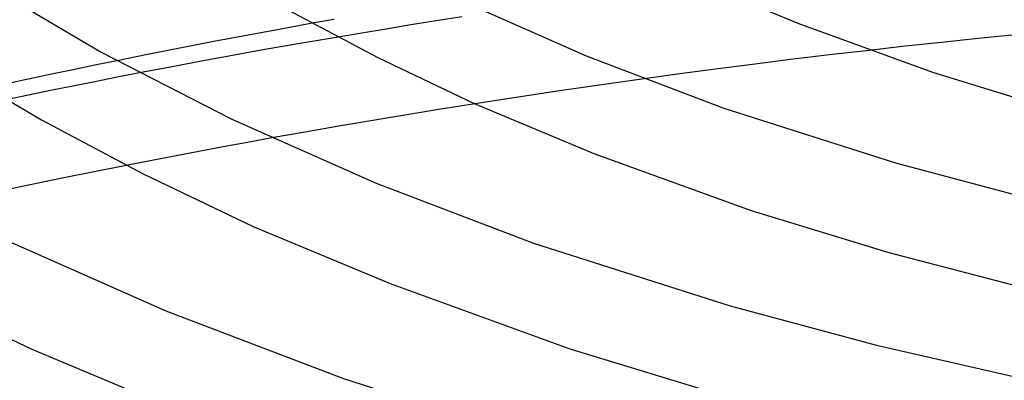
# Model space of a CAD drawing. Header units: millimetres. Extents: x -247 to 247, y -141 to 230.
# Tile 37 of 99: x -92 to -47, y 101 to 117. Entities that reach past the tile are written whole.
import ezdxf

# ---------------------------------------------------------------- set-up
doc = ezdxf.new("R2010")
doc.units = ezdxf.units.MM
doc.layers.add('HIDDEN', color=7, linetype='Continuous')
doc.layers.add('THICK', color=7, linetype='Continuous')

msp = doc.modelspace()

# ---------------------------------------------------------------- linework, layer by layer
at = {"layer": 'HIDDEN'}
for p, q in [((-77.402, 117.112), (-78.388, 116.937)), ((-72.772, 117.046), (-73.922, 116.861)), ((-71.607, 117.23), (-72.772, 117.046)), ((-75.051, 116.677), (-76.155, 116.494)), ((-73.922, 116.861), (-75.051, 116.677)), ((-76.155, 116.494), (-77.229, 116.314)), ((-48.194, 116.249), (-49.855, 116.073)), ((-46.525, 116.421), (-48.194, 116.249)), ((-51.505, 115.893), (-53.138, 115.709)), ((-49.855, 116.073), (-51.505, 115.893)), ((-87.264, 115.236), (-88.254, 115.034)), ((-89.24, 114.829), (-90.224, 114.622)), ((-88.254, 115.034), (-89.24, 114.829)), ((-91.204, 114.413), (-92.181, 114.203)), ((-90.224, 114.622), (-91.204, 114.413)), ((-87.243, 114.487), (-88.254, 114.287)), ((-86.231, 114.684), (-87.243, 114.487)), ((-63.339, 114.421), (-64.623, 114.241)), ((-90.268, 113.882), (-91.272, 113.676)), ((-89.262, 114.086), (-90.268, 113.882)), ((-88.254, 114.287), (-89.262, 114.086)), ((-65.906, 114.057), (-67.187, 113.87)), ((-64.623, 114.241), (-65.906, 114.057)), ((-91.272, 113.676), (-92.273, 113.468)), ((-69.743, 113.484), (-71.017, 113.286)), ((-68.466, 113.679), (-69.743, 113.484)), ((-67.187, 113.87), (-68.466, 113.679)), ((-80.236, 111.734), (-81.34, 111.534)), ((-82.442, 111.331), (-83.543, 111.125)), ((-81.34, 111.534), (-82.442, 111.331)), ((-84.643, 110.916), (-85.741, 110.704)), ((-83.543, 111.125), (-84.643, 110.916)), ((-85.741, 110.704), (-86.838, 110.49))]:
    msp.add_line(p, q, dxfattribs=at)
at = {"layer": 'THICK'}
for p, q in [((-61.022, 118.878), (-56.379, 116.936)), ((-93.243, 118.744), (-87.972, 115.623)), ((-71.686, 118.004), (-65.968, 115.467)), ((-79.473, 117.539), (-75.428, 115.385)), ((-79.903, 116.662), (-81.382, 116.387)), ((-78.388, 116.937), (-79.903, 116.662)), ((-56.379, 116.936), (-50.271, 114.719)), ((-82.858, 116.107), (-84.331, 115.822)), ((-81.382, 116.387), (-82.858, 116.107)), ((-77.229, 116.314), (-78.946, 116.021)), ((-84.331, 115.822), (-85.8, 115.531)), ((-80.546, 115.741), (-82.009, 115.477)), ((-78.946, 116.021), (-80.546, 115.741)), ((-53.138, 115.709), (-54.936, 115.5)), ((-87.972, 115.623), (-82.05, 112.582)), ((-85.8, 115.531), (-87.264, 115.236)), ((-83.419, 115.218), (-84.826, 114.953)), ((-82.009, 115.477), (-83.419, 115.218)), ((-75.428, 115.385), (-71.053, 113.302)), ((-65.968, 115.467), (-59.731, 113.093)), ((-56.7, 115.287), (-58.424, 115.073)), ((-54.936, 115.5), (-56.7, 115.287)), ((-94.894, 115.056), (-90.682, 112.554)), ((-84.826, 114.953), (-86.231, 114.684)), ((-60.102, 114.858), (-61.729, 114.642)), ((-58.424, 115.073), (-60.102, 114.858)), ((-61.729, 114.642), (-63.339, 114.421)), ((-50.271, 114.719), (-44.912, 113.076)), ((-72.567, 113.04), (-74.112, 112.788)), ((-71.017, 113.286), (-72.567, 113.04)), ((-71.053, 113.302), (-65.621, 111.032)), ((-59.731, 113.093), (-51.945, 110.608)), ((-90.682, 112.554), (-86.071, 110.1)), ((-82.05, 112.582), (-75.501, 109.677)), ((-75.652, 112.532), (-77.186, 112.271)), ((-74.112, 112.788), (-75.652, 112.532)), ((-77.186, 112.271), (-78.714, 112.005)), ((-78.714, 112.005), (-80.236, 111.734)), ((-65.621, 111.032), (-58.497, 108.447)), ((-86.838, 110.49), (-88.293, 110.2)), ((-51.945, 110.608), (-46.162, 109.058)), ((-89.744, 109.906), (-91.191, 109.607)), ((-88.293, 110.2), (-89.744, 109.906)), ((-86.071, 110.1), (-81.084, 107.725)), ((-91.191, 109.607), (-92.633, 109.304)), ((-75.501, 109.677), (-68.359, 106.958)), ((-58.497, 108.447), (-52.241, 106.532)), ((-81.084, 107.725), (-74.863, 105.127)), ((-92.414, 107.16), (-85.034, 103.886)), ((-68.359, 106.958), (-59.445, 104.113)), ((-52.241, 106.532), (-45.656, 104.819)), ((-74.863, 105.127), (-66.722, 102.175)), ((-96.715, 104.815), (-91.115, 102.149)), ((-59.445, 104.113), (-52.813, 102.336)), ((-85.034, 103.886), (-76.987, 100.823)), ((-52.813, 102.336), (-45.906, 100.759)), ((-91.115, 102.149), (-84.104, 99.222)), ((-66.722, 102.175), (-59.569, 99.988)), ((-76.987, 100.823), (-66.945, 97.617))]:
    msp.add_line(p, q, dxfattribs=at)

doc.saveas('drawing.dxf')
